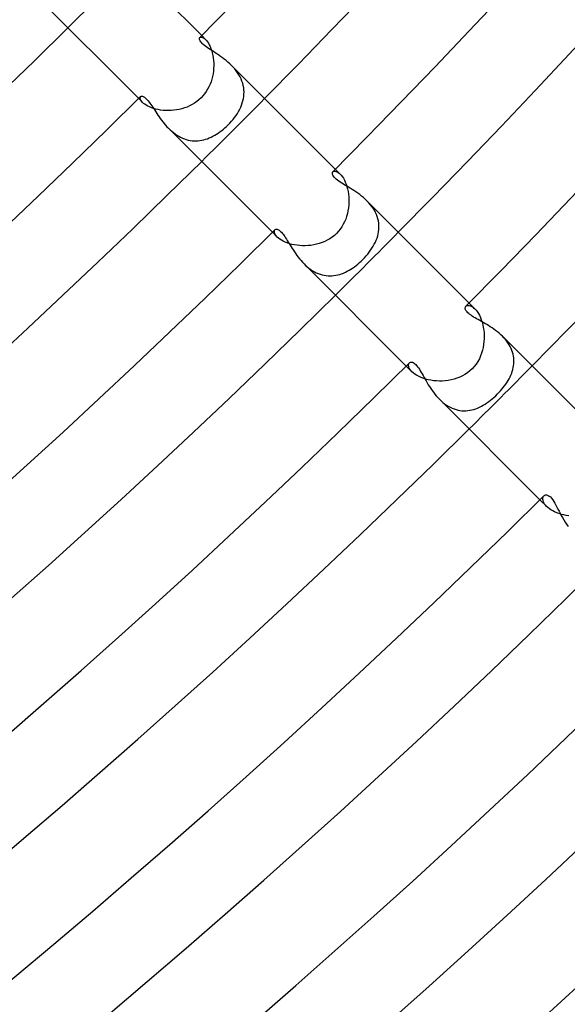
# Model space of a CAD drawing. Header units: millimetres. Extents: x -485 to 485, y -485 to 485.
# Tile 78 of 110: x 241 to 265, y -290 to -245. Entities that reach past the tile are written whole.
import ezdxf

# ---------------------------------------------------------------- set-up
doc = ezdxf.new("R2010")
doc.units = ezdxf.units.MM
doc.layers.add('HIDDEN', color=7, linetype='Continuous')
doc.layers.add('THICK', color=7, linetype='Continuous')

msp = doc.modelspace()

# ---------------------------------------------------------------- linework, layer by layer
at = {"layer": 'HIDDEN'}
for p, q in [((248.813, -246.155), (248.834, -246.141)), ((248.834, -246.141), (248.862, -246.134)), ((248.862, -246.134), (248.896, -246.136)), ((248.896, -246.136), (248.935, -246.147)), ((248.898, -246.069), (249.073, -246.244)), ((248.935, -246.147), (248.978, -246.169)), ((248.978, -246.169), (249.024, -246.201)), ((249.024, -246.201), (249.073, -246.244)), ((249.073, -246.244), (249.116, -246.291)), ((249.116, -246.291), (249.158, -246.347)), ((249.158, -246.347), (249.2, -246.411)), ((249.2, -246.411), (249.241, -246.484)), ((249.241, -246.484), (249.28, -246.565)), ((249.28, -246.565), (249.315, -246.654)), ((249.315, -246.654), (249.347, -246.748)), ((249.347, -246.748), (249.375, -246.85)), ((249.375, -246.85), (249.399, -246.957)), ((249.399, -246.957), (249.417, -247.068)), ((249.417, -247.068), (249.43, -247.183)), ((249.43, -247.183), (249.437, -247.3)), ((249.437, -247.3), (249.439, -247.419)), ((249.407, -247.783), (249.383, -247.904)), ((249.424, -247.662), (249.407, -247.783)), ((249.434, -247.54), (249.424, -247.662)), ((249.439, -247.419), (249.434, -247.54)), ((250.311, -247.485), (250.235, -247.407)), ((250.383, -247.567), (250.311, -247.485)), ((250.451, -247.652), (250.383, -247.567)), ((250.515, -247.74), (250.451, -247.652)), ((250.572, -247.83), (250.515, -247.74)), ((249.273, -248.257), (249.223, -248.37)), ((249.317, -248.141), (249.273, -248.257)), ((249.353, -248.023), (249.317, -248.141)), ((249.383, -247.904), (249.353, -248.023)), ((250.624, -247.923), (250.572, -247.83)), ((250.67, -248.017), (250.624, -247.923)), ((250.71, -248.114), (250.67, -248.017)), ((250.742, -248.212), (250.71, -248.114)), ((250.768, -248.31), (250.742, -248.212)), ((249.031, -248.684), (248.953, -248.78)), ((249.102, -248.584), (249.031, -248.684)), ((249.166, -248.479), (249.102, -248.584)), ((249.223, -248.37), (249.166, -248.479)), ((250.786, -248.409), (250.768, -248.31)), ((250.797, -248.508), (250.786, -248.409)), ((250.789, -248.805), (250.799, -248.706)), ((250.801, -248.607), (250.797, -248.508)), ((250.799, -248.706), (250.801, -248.607)), ((246.069, -248.898), (246.244, -249.073)), ((246.134, -248.862), (246.141, -248.834)), ((246.136, -248.896), (246.134, -248.862)), ((246.147, -248.935), (246.136, -248.896)), ((246.141, -248.834), (246.155, -248.813)), ((246.169, -248.978), (246.147, -248.935)), ((246.201, -249.024), (246.169, -248.978)), ((246.244, -249.073), (246.201, -249.024)), ((246.29, -249.114), (246.244, -249.073)), ((246.344, -249.157), (246.29, -249.114)), ((248.575, -249.107), (248.468, -249.172)), ((248.679, -249.035), (248.575, -249.107)), ((248.777, -248.956), (248.679, -249.035)), ((248.87, -248.87), (248.777, -248.956)), ((248.953, -248.78), (248.87, -248.87)), ((250.69, -249.193), (250.724, -249.098)), ((250.724, -249.098), (250.752, -249.001)), ((250.752, -249.001), (250.774, -248.903)), ((250.774, -248.903), (250.789, -248.805)), ((246.407, -249.198), (246.344, -249.157)), ((246.478, -249.238), (246.407, -249.198)), ((246.556, -249.276), (246.478, -249.238)), ((246.643, -249.312), (246.556, -249.276)), ((246.737, -249.344), (246.643, -249.312)), ((246.836, -249.372), (246.737, -249.344)), ((246.941, -249.396), (246.836, -249.372)), ((247.051, -249.415), (246.941, -249.396)), ((247.164, -249.428), (247.051, -249.415)), ((247.281, -249.437), (247.164, -249.428)), ((247.4, -249.439), (247.281, -249.437)), ((247.521, -249.436), (247.4, -249.439)), ((247.642, -249.426), (247.521, -249.436)), ((247.764, -249.41), (247.642, -249.426)), ((247.885, -249.387), (247.764, -249.41)), ((248.006, -249.358), (247.885, -249.387)), ((248.125, -249.322), (248.006, -249.358)), ((248.242, -249.279), (248.125, -249.322)), ((248.357, -249.229), (248.242, -249.279)), ((248.468, -249.172), (248.357, -249.229)), ((250.442, -249.658), (250.502, -249.567)), ((250.502, -249.567), (250.556, -249.475)), ((250.556, -249.475), (250.606, -249.382)), ((250.606, -249.382), (250.651, -249.288)), ((250.651, -249.288), (250.69, -249.193)), ((250.085, -250.085), (250.164, -250.003)), ((250.164, -250.003), (250.239, -249.92)), ((250.239, -249.92), (250.311, -249.834)), ((250.311, -249.834), (250.379, -249.747)), ((250.379, -249.747), (250.442, -249.658)), ((247.408, -250.236), (247.478, -250.304)), ((247.478, -250.304), (247.551, -250.369)), ((247.551, -250.369), (247.626, -250.431)), ((247.626, -250.431), (247.704, -250.489)), ((249.565, -250.503), (249.644, -250.452)), ((249.644, -250.452), (249.721, -250.398)), ((249.721, -250.398), (249.797, -250.34)), ((249.797, -250.34), (249.872, -250.28)), ((249.872, -250.28), (249.945, -250.217)), ((249.945, -250.217), (250.016, -250.152)), ((250.016, -250.152), (250.085, -250.085)), ((247.704, -250.489), (247.783, -250.543)), ((247.783, -250.543), (247.865, -250.593)), ((247.865, -250.593), (247.949, -250.638)), ((247.949, -250.638), (248.033, -250.677)), ((248.033, -250.677), (248.119, -250.712)), ((248.119, -250.712), (248.205, -250.74)), ((248.205, -250.74), (248.292, -250.763)), ((248.292, -250.763), (248.38, -250.781)), ((248.38, -250.781), (248.468, -250.793)), ((248.468, -250.793), (248.556, -250.8)), ((248.556, -250.8), (248.643, -250.801)), ((248.643, -250.801), (248.73, -250.797)), ((248.73, -250.797), (248.817, -250.788)), ((248.817, -250.788), (248.903, -250.774)), ((248.903, -250.774), (248.988, -250.755)), ((248.988, -250.755), (249.073, -250.731)), ((249.073, -250.731), (249.157, -250.704)), ((249.157, -250.704), (249.241, -250.671)), ((249.241, -250.671), (249.323, -250.635)), ((249.323, -250.635), (249.405, -250.595)), ((249.405, -250.595), (249.485, -250.55)), ((249.485, -250.55), (249.565, -250.503)), ((254.796, -252.193), (254.82, -252.176)), ((254.82, -252.176), (254.85, -252.166)), ((254.85, -252.166), (254.886, -252.164)), ((254.886, -252.164), (254.927, -252.17)), ((254.908, -252.08), (255.124, -252.295)), ((254.927, -252.17), (254.972, -252.186)), ((254.972, -252.186), (255.02, -252.212)), ((255.02, -252.212), (255.071, -252.248)), ((255.071, -252.248), (255.123, -252.295)), ((255.123, -252.295), (255.172, -252.348)), ((255.172, -252.348), (255.22, -252.41)), ((255.22, -252.41), (255.266, -252.481)), ((255.266, -252.481), (255.311, -252.561)), ((255.311, -252.561), (255.353, -252.651)), ((255.353, -252.651), (255.391, -252.747)), ((255.391, -252.747), (255.425, -252.85)), ((255.425, -252.85), (255.454, -252.959)), ((255.454, -252.959), (255.478, -253.073)), ((255.478, -253.073), (255.496, -253.192)), ((255.496, -253.192), (255.509, -253.314)), ((255.515, -253.564), (255.508, -253.69)), ((255.509, -253.314), (255.515, -253.438)), ((255.515, -253.438), (255.515, -253.564)), ((256.402, -253.577), (256.326, -253.497)), ((255.474, -253.944), (255.447, -254.069)), ((255.495, -253.817), (255.474, -253.944)), ((255.508, -253.69), (255.495, -253.817)), ((256.473, -253.658), (256.402, -253.577)), ((256.54, -253.743), (256.473, -253.658)), ((256.602, -253.831), (256.54, -253.743)), ((256.659, -253.922), (256.602, -253.831)), ((256.709, -254.014), (256.659, -253.922)), ((256.753, -254.108), (256.709, -254.014)), ((255.321, -254.433), (255.264, -254.548)), ((255.37, -254.314), (255.321, -254.433)), ((255.412, -254.193), (255.37, -254.314)), ((255.447, -254.069), (255.412, -254.193)), ((256.789, -254.203), (256.753, -254.108)), ((256.819, -254.299), (256.789, -254.203)), ((256.842, -254.397), (256.819, -254.299)), ((256.857, -254.494), (256.842, -254.397)), ((252.164, -254.886), (252.166, -254.85)), ((252.17, -254.927), (252.164, -254.886)), ((252.166, -254.85), (252.176, -254.82)), ((252.176, -254.82), (252.193, -254.796)), ((255.046, -254.865), (254.959, -254.959)), ((255.126, -254.765), (255.046, -254.865)), ((255.199, -254.659), (255.126, -254.765)), ((255.264, -254.548), (255.199, -254.659)), ((256.833, -254.979), (256.851, -254.883)), ((256.851, -254.883), (256.862, -254.786)), ((256.866, -254.592), (256.857, -254.494)), ((256.862, -254.786), (256.867, -254.689)), ((256.867, -254.689), (256.866, -254.592)), ((252.08, -254.908), (252.295, -255.124)), ((252.186, -254.972), (252.17, -254.927)), ((252.212, -255.02), (252.186, -254.972)), ((252.248, -255.071), (252.212, -255.02)), ((252.295, -255.123), (252.248, -255.071)), ((252.347, -255.171), (252.295, -255.123)), ((252.409, -255.219), (252.347, -255.171)), ((252.48, -255.265), (252.409, -255.219)), ((252.559, -255.309), (252.48, -255.265)), ((252.647, -255.351), (252.559, -255.309)), ((254.428, -255.323), (254.308, -255.373)), ((254.544, -255.266), (254.428, -255.323)), ((254.655, -255.201), (254.544, -255.266)), ((254.762, -255.128), (254.655, -255.201)), ((254.864, -255.047), (254.762, -255.128)), ((254.959, -254.959), (254.864, -255.047)), ((256.704, -255.355), (256.744, -255.262)), ((256.744, -255.262), (256.78, -255.169)), ((256.78, -255.169), (256.809, -255.074)), ((256.809, -255.074), (256.833, -254.979)), ((252.743, -255.389), (252.647, -255.351)), ((252.845, -255.423), (252.743, -255.389)), ((252.954, -255.453), (252.845, -255.423)), ((253.067, -255.477), (252.954, -255.453)), ((253.185, -255.495), (253.067, -255.477)), ((253.306, -255.508), (253.185, -255.495)), ((253.431, -255.515), (253.306, -255.508)), ((253.556, -255.515), (253.431, -255.515)), ((253.683, -255.509), (253.556, -255.515)), ((253.81, -255.496), (253.683, -255.509)), ((253.936, -255.476), (253.81, -255.496)), ((254.062, -255.449), (253.936, -255.476)), ((254.186, -255.414), (254.062, -255.449)), ((254.308, -255.373), (254.186, -255.414)), ((256.429, -255.804), (256.492, -255.716)), ((256.492, -255.716), (256.552, -255.628)), ((256.552, -255.628), (256.607, -255.538)), ((256.607, -255.538), (256.658, -255.447)), ((256.658, -255.447), (256.704, -255.355)), ((255.991, -256.274), (256.065, -256.207)), ((256.065, -256.207), (256.137, -256.137)), ((256.137, -256.137), (256.215, -256.056)), ((256.215, -256.056), (256.289, -255.974)), ((256.289, -255.974), (256.361, -255.89)), ((256.361, -255.89), (256.429, -255.804)), ((253.497, -256.325), (253.569, -256.395)), ((253.569, -256.395), (253.644, -256.461)), ((253.644, -256.461), (253.721, -256.523)), ((253.721, -256.523), (253.801, -256.582)), ((253.801, -256.582), (253.882, -256.635)), ((253.882, -256.635), (253.965, -256.684)), ((255.355, -256.704), (255.438, -256.663)), ((255.438, -256.663), (255.52, -256.618)), ((255.52, -256.618), (255.601, -256.569)), ((255.601, -256.569), (255.681, -256.517)), ((255.681, -256.517), (255.76, -256.461)), ((255.76, -256.461), (255.838, -256.402)), ((255.838, -256.402), (255.915, -256.34)), ((255.915, -256.34), (255.991, -256.274)), ((253.965, -256.684), (254.05, -256.727)), ((254.05, -256.727), (254.136, -256.764)), ((254.136, -256.764), (254.223, -256.796)), ((254.223, -256.796), (254.311, -256.822)), ((254.311, -256.822), (254.4, -256.842)), ((254.4, -256.842), (254.488, -256.856)), ((254.488, -256.856), (254.577, -256.865)), ((254.577, -256.865), (254.665, -256.868)), ((254.665, -256.868), (254.753, -256.865)), ((254.753, -256.865), (254.841, -256.857)), ((254.841, -256.857), (254.928, -256.843)), ((254.928, -256.843), (255.015, -256.825)), ((255.015, -256.825), (255.101, -256.801)), ((255.101, -256.801), (255.186, -256.773)), ((255.186, -256.773), (255.271, -256.741)), ((255.271, -256.741), (255.355, -256.704)), ((260.776, -258.234), (260.802, -258.215)), ((260.802, -258.215), (260.834, -258.202)), ((260.834, -258.202), (260.872, -258.196)), ((260.872, -258.196), (260.915, -258.198)), ((260.915, -258.198), (260.962, -258.208)), ((260.919, -258.09), (261.177, -258.348)), ((260.962, -258.208), (261.013, -258.228)), ((261.013, -258.228), (261.066, -258.258)), ((261.066, -258.258), (261.121, -258.298)), ((261.121, -258.298), (261.176, -258.348)), ((261.176, -258.348), (261.23, -258.406)), ((261.23, -258.406), (261.283, -258.475)), ((261.283, -258.475), (261.333, -258.553)), ((261.333, -258.553), (261.381, -258.639)), ((261.381, -258.639), (261.426, -258.734)), ((261.426, -258.734), (261.466, -258.837)), ((261.466, -258.837), (261.502, -258.948)), ((261.502, -258.948), (261.533, -259.063)), ((261.533, -259.063), (261.557, -259.183)), ((261.557, -259.183), (261.576, -259.306)), ((261.576, -259.306), (261.589, -259.433)), ((261.593, -259.692), (261.585, -259.823)), ((261.589, -259.433), (261.594, -259.562)), ((261.594, -259.562), (261.593, -259.692)), ((262.481, -259.656), (262.413, -259.584)), ((262.547, -259.73), (262.481, -259.656)), ((262.608, -259.806), (262.547, -259.73)), ((261.518, -260.212), (261.481, -260.339)), ((261.548, -260.083), (261.518, -260.212)), ((261.57, -259.954), (261.548, -260.083)), ((261.585, -259.823), (261.57, -259.954)), ((262.664, -259.884), (262.608, -259.806)), ((262.716, -259.964), (262.664, -259.884)), ((262.763, -260.046), (262.716, -259.964)), ((262.804, -260.13), (262.763, -260.046)), ((262.84, -260.215), (262.804, -260.13)), ((261.378, -260.59), (261.312, -260.712)), ((261.434, -260.465), (261.378, -260.59)), ((261.481, -260.339), (261.434, -260.465)), ((262.87, -260.3), (262.84, -260.215)), ((262.894, -260.386), (262.87, -260.3)), ((262.912, -260.473), (262.894, -260.386)), ((262.924, -260.559), (262.912, -260.473)), ((262.931, -260.646), (262.924, -260.559)), ((262.932, -260.733), (262.931, -260.646)), ((258.09, -260.919), (258.348, -261.177)), ((258.196, -260.872), (258.202, -260.834)), ((258.197, -260.915), (258.196, -260.872)), ((258.208, -260.962), (258.197, -260.915)), ((258.202, -260.834), (258.215, -260.802)), ((258.228, -261.012), (258.208, -260.962)), ((258.215, -260.802), (258.234, -260.776)), ((258.257, -261.066), (258.228, -261.012)), ((258.297, -261.121), (258.257, -261.066)), ((261.051, -261.051), (260.951, -261.142)), ((261.148, -260.945), (261.051, -261.051)), ((261.235, -260.831), (261.148, -260.945)), ((261.312, -260.712), (261.235, -260.831)), ((262.86, -261.16), (262.884, -261.076)), ((262.884, -261.076), (262.904, -260.991)), ((262.904, -260.991), (262.919, -260.905)), ((262.919, -260.905), (262.928, -260.819)), ((262.928, -260.819), (262.932, -260.733)), ((258.348, -261.176), (258.297, -261.121)), ((258.407, -261.23), (258.348, -261.176)), ((258.476, -261.283), (258.407, -261.23)), ((258.555, -261.335), (258.476, -261.283)), ((258.643, -261.383), (258.555, -261.335)), ((258.739, -261.428), (258.643, -261.383)), ((258.844, -261.469), (258.739, -261.428)), ((258.956, -261.505), (258.844, -261.469)), ((259.073, -261.535), (258.956, -261.505)), ((259.195, -261.56), (259.073, -261.535)), ((260.241, -261.51), (260.111, -261.542)), ((260.369, -261.47), (260.241, -261.51)), ((260.495, -261.422), (260.369, -261.47)), ((260.616, -261.365), (260.495, -261.422)), ((260.733, -261.299), (260.616, -261.365)), ((260.845, -261.225), (260.733, -261.299)), ((260.951, -261.142), (260.845, -261.225)), ((262.672, -261.571), (262.718, -261.49)), ((262.718, -261.49), (262.759, -261.409)), ((262.759, -261.409), (262.797, -261.326)), ((262.797, -261.326), (262.831, -261.243)), ((262.831, -261.243), (262.86, -261.16)), ((259.321, -261.578), (259.195, -261.56)), ((259.45, -261.59), (259.321, -261.578)), ((259.581, -261.595), (259.45, -261.59)), ((259.714, -261.593), (259.581, -261.595)), ((259.847, -261.583), (259.714, -261.593)), ((259.979, -261.567), (259.847, -261.583)), ((260.111, -261.542), (259.979, -261.567)), ((262.325, -262.039), (262.39, -261.964)), ((262.39, -261.964), (262.453, -261.887)), ((262.453, -261.887), (262.513, -261.81)), ((262.513, -261.81), (262.569, -261.731)), ((262.569, -261.731), (262.622, -261.652)), ((262.622, -261.652), (262.672, -261.571)), ((259.584, -262.413), (259.659, -262.484)), ((261.88, -262.459), (261.958, -262.395)), ((261.958, -262.395), (262.036, -262.328)), ((262.036, -262.328), (262.112, -262.258)), ((262.112, -262.258), (262.186, -262.186)), ((262.186, -262.186), (262.257, -262.113)), ((262.257, -262.113), (262.325, -262.039)), ((259.659, -262.484), (259.736, -262.552)), ((259.736, -262.552), (259.815, -262.615)), ((259.815, -262.615), (259.897, -262.673)), ((259.897, -262.673), (259.98, -262.725)), ((259.98, -262.725), (260.066, -262.773)), ((260.066, -262.773), (260.153, -262.814)), ((260.153, -262.814), (260.241, -262.849)), ((260.241, -262.849), (260.33, -262.878)), ((261.042, -262.892), (261.129, -262.869)), ((261.129, -262.869), (261.216, -262.841)), ((261.216, -262.841), (261.301, -262.808)), ((261.301, -262.808), (261.386, -262.77)), ((261.386, -262.77), (261.471, -262.728)), ((261.471, -262.728), (261.554, -262.682)), ((261.554, -262.682), (261.637, -262.632)), ((261.637, -262.632), (261.719, -262.578)), ((261.719, -262.578), (261.8, -262.52)), ((261.8, -262.52), (261.88, -262.459)), ((260.33, -262.878), (260.419, -262.901)), ((260.419, -262.901), (260.508, -262.918)), ((260.508, -262.918), (260.598, -262.928)), ((260.598, -262.928), (260.688, -262.932)), ((260.688, -262.932), (260.777, -262.931)), ((260.777, -262.931), (260.866, -262.924)), ((260.866, -262.924), (260.954, -262.911)), ((260.954, -262.911), (261.042, -262.892)), ((264.23, -266.881), (264.234, -266.841)), ((264.234, -266.841), (264.245, -266.806)), ((264.245, -266.806), (264.26, -266.776)), ((264.26, -266.776), (264.281, -266.751)), ((264.101, -266.929), (264.404, -267.232)), ((264.231, -266.924), (264.23, -266.881)), ((264.24, -266.97), (264.231, -266.924)), ((264.256, -267.019), (264.24, -266.97)), ((264.28, -267.07), (264.256, -267.019)), ((264.313, -267.123), (264.28, -267.07)), ((264.354, -267.177), (264.313, -267.123)), ((264.403, -267.232), (264.354, -267.177)), ((264.459, -267.284), (264.403, -267.232)), ((264.524, -267.335), (264.459, -267.284)), ((264.596, -267.384), (264.524, -267.335)), ((264.676, -267.431), (264.596, -267.384)), ((264.763, -267.475), (264.676, -267.431)), ((264.857, -267.516), (264.763, -267.475)), ((264.958, -267.554), (264.857, -267.516)), ((265.064, -267.587), (264.958, -267.554)), ((265.174, -267.615), (265.064, -267.587)), ((265.287, -267.638), (265.174, -267.615)), ((265.404, -267.656), (265.287, -267.638))]:
    msp.add_line(p, q, dxfattribs=at)
for radius, start, end in [(345.5, 314.66832, 315.33169), (354, 314.67629, 315.32373), (362.5, 314.68391, 315.31611), (371, 314.69113, 315.30889)]:
    msp.add_arc((0, 0), radius, start, end, dxfattribs=at)
at = {"layer": 'THICK'}
for p, q in [((244.143, -241.315), (248.898, -246.069)), ((241.315, -244.143), (246.069, -248.898)), ((248.793, -246.217), (248.794, -246.192)), ((248.799, -246.245), (248.793, -246.217)), ((248.794, -246.192), (248.801, -246.172)), ((248.81, -246.276), (248.799, -246.245)), ((248.801, -246.172), (248.813, -246.155)), ((248.828, -246.31), (248.81, -246.276)), ((248.853, -246.346), (248.828, -246.31)), ((248.885, -246.383), (248.853, -246.346)), ((248.924, -246.423), (248.885, -246.383)), ((248.969, -246.465), (248.924, -246.423)), ((249.022, -246.509), (248.969, -246.465)), ((249.08, -246.553), (249.022, -246.509)), ((249.142, -246.598), (249.08, -246.553)), ((249.209, -246.644), (249.142, -246.598)), ((249.279, -246.691), (249.209, -246.644)), ((249.353, -246.739), (249.279, -246.691)), ((249.428, -246.788), (249.353, -246.739)), ((249.505, -246.839), (249.428, -246.788)), ((249.584, -246.891), (249.505, -246.839)), ((249.665, -246.946), (249.584, -246.891)), ((249.747, -247.003), (249.665, -246.946)), ((249.83, -247.063), (249.747, -247.003)), ((249.913, -247.126), (249.83, -247.063)), ((249.996, -247.191), (249.913, -247.126)), ((250.077, -247.26), (249.996, -247.191)), ((250.157, -247.332), (250.077, -247.26)), ((250.235, -247.407), (250.157, -247.332)), ((250.236, -247.408), (254.908, -252.08)), ((246.155, -248.813), (246.168, -248.803)), ((246.168, -248.803), (246.183, -248.796)), ((246.183, -248.796), (246.201, -248.793)), ((246.201, -248.793), (246.221, -248.794)), ((246.221, -248.794), (246.244, -248.798)), ((246.244, -248.798), (246.269, -248.807)), ((246.269, -248.807), (246.297, -248.821)), ((246.297, -248.821), (246.326, -248.839)), ((246.326, -248.839), (246.358, -248.863)), ((246.358, -248.863), (246.391, -248.892)), ((246.391, -248.892), (246.425, -248.926)), ((246.425, -248.926), (246.461, -248.965)), ((246.461, -248.965), (246.497, -249.008)), ((246.497, -249.008), (246.535, -249.056)), ((246.535, -249.056), (246.574, -249.108)), ((246.574, -249.108), (246.613, -249.164)), ((246.613, -249.164), (246.654, -249.225)), ((246.654, -249.225), (246.697, -249.288)), ((246.697, -249.288), (246.74, -249.354)), ((246.74, -249.354), (246.785, -249.423)), ((246.785, -249.423), (246.831, -249.494)), ((246.831, -249.494), (246.879, -249.567)), ((246.879, -249.567), (246.929, -249.641)), ((246.929, -249.641), (246.981, -249.716)), ((246.981, -249.716), (247.035, -249.791)), ((247.035, -249.791), (247.091, -249.867)), ((247.091, -249.867), (247.149, -249.943)), ((247.149, -249.943), (247.21, -250.018)), ((247.21, -250.018), (247.273, -250.092)), ((247.273, -250.092), (247.339, -250.165)), ((247.339, -250.165), (247.408, -250.236)), ((247.408, -250.236), (252.08, -254.908)), ((254.771, -252.255), (254.774, -252.231)), ((254.774, -252.231), (254.783, -252.21)), ((254.783, -252.21), (254.796, -252.193)), ((254.773, -252.283), (254.771, -252.255)), ((254.781, -252.314), (254.773, -252.283)), ((254.796, -252.348), (254.781, -252.314)), ((254.82, -252.386), (254.796, -252.348)), ((254.852, -252.427), (254.82, -252.386)), ((254.894, -252.472), (254.852, -252.427)), ((254.944, -252.517), (254.894, -252.472)), ((255.001, -252.561), (254.944, -252.517)), ((255.062, -252.606), (255.001, -252.561)), ((255.127, -252.651), (255.062, -252.606)), ((255.195, -252.695), (255.127, -252.651)), ((255.266, -252.739), (255.195, -252.695)), ((255.339, -252.784), (255.266, -252.739)), ((255.416, -252.831), (255.339, -252.784)), ((255.495, -252.879), (255.416, -252.831)), ((255.577, -252.929), (255.495, -252.879)), ((255.66, -252.982), (255.577, -252.929)), ((255.744, -253.036), (255.66, -252.982)), ((255.829, -253.093), (255.744, -253.036)), ((255.915, -253.153), (255.829, -253.093)), ((256, -253.216), (255.915, -253.153)), ((256.084, -253.281), (256, -253.216)), ((256.166, -253.35), (256.084, -253.281)), ((256.247, -253.422), (256.166, -253.35)), ((256.326, -253.497), (256.247, -253.422)), ((256.326, -253.498), (260.919, -258.09)), ((252.193, -254.796), (252.208, -254.785)), ((252.208, -254.785), (252.225, -254.776)), ((252.225, -254.776), (252.246, -254.772)), ((252.246, -254.772), (252.269, -254.771)), ((252.269, -254.771), (252.294, -254.775)), ((252.294, -254.775), (252.321, -254.784)), ((252.321, -254.784), (252.351, -254.798)), ((252.351, -254.798), (252.382, -254.817)), ((252.382, -254.817), (252.414, -254.841)), ((252.414, -254.841), (252.447, -254.871)), ((252.447, -254.871), (252.481, -254.905)), ((252.481, -254.905), (252.517, -254.945)), ((252.517, -254.945), (252.553, -254.989)), ((252.553, -254.989), (252.59, -255.039)), ((252.59, -255.039), (252.628, -255.093)), ((252.628, -255.093), (252.666, -255.151)), ((252.666, -255.151), (252.706, -255.213)), ((252.706, -255.213), (252.746, -255.278)), ((252.746, -255.278), (252.788, -255.346)), ((252.788, -255.346), (252.831, -255.416)), ((252.831, -255.416), (252.875, -255.489)), ((252.875, -255.489), (252.921, -255.564)), ((252.921, -255.564), (252.969, -255.64)), ((252.969, -255.64), (253.018, -255.717)), ((253.018, -255.717), (253.07, -255.794)), ((253.07, -255.794), (253.123, -255.873)), ((253.123, -255.873), (253.179, -255.951)), ((253.179, -255.951), (253.238, -256.028)), ((253.238, -256.028), (253.299, -256.105)), ((253.299, -256.105), (253.363, -256.181)), ((253.363, -256.181), (253.429, -256.254)), ((253.429, -256.254), (253.497, -256.325)), ((253.498, -256.326), (258.09, -260.919)), ((260.744, -258.3), (260.75, -258.275)), ((260.744, -258.328), (260.744, -258.3)), ((260.748, -258.357), (260.744, -258.328)), ((260.759, -258.389), (260.748, -258.357)), ((260.75, -258.275), (260.761, -258.253)), ((260.776, -258.422), (260.759, -258.389)), ((260.761, -258.253), (260.776, -258.234)), ((260.798, -258.456), (260.776, -258.422)), ((260.827, -258.491), (260.798, -258.456)), ((260.862, -258.527), (260.827, -258.491)), ((260.903, -258.564), (260.862, -258.527)), ((260.95, -258.601), (260.903, -258.564)), ((261.003, -258.639), (260.95, -258.601)), ((261.06, -258.678), (261.003, -258.639)), ((261.122, -258.717), (261.06, -258.678)), ((261.188, -258.756), (261.122, -258.717)), ((261.256, -258.796), (261.188, -258.756)), ((261.327, -258.836), (261.256, -258.796)), ((261.401, -258.878), (261.327, -258.836)), ((261.475, -258.92), (261.401, -258.878)), ((261.552, -258.964), (261.475, -258.92)), ((261.63, -259.009), (261.552, -258.964)), ((261.71, -259.056), (261.63, -259.009)), ((261.79, -259.105), (261.71, -259.056)), ((261.87, -259.156), (261.79, -259.105)), ((261.951, -259.21), (261.87, -259.156)), ((262.032, -259.266), (261.951, -259.21)), ((262.111, -259.324), (262.032, -259.266)), ((262.19, -259.385), (262.111, -259.324)), ((262.266, -259.449), (262.19, -259.385)), ((262.341, -259.515), (262.266, -259.449)), ((262.413, -259.584), (262.341, -259.515)), ((262.414, -259.585), (266.929, -264.101)), ((258.234, -260.776), (258.255, -260.76)), ((258.255, -260.76), (258.28, -260.749)), ((258.28, -260.749), (258.308, -260.744)), ((258.308, -260.744), (258.338, -260.745)), ((258.338, -260.745), (258.372, -260.753)), ((258.372, -260.753), (258.407, -260.767)), ((258.407, -260.767), (258.443, -260.789)), ((258.443, -260.789), (258.481, -260.818)), ((258.481, -260.818), (258.52, -260.855)), ((258.52, -260.855), (258.56, -260.898)), ((258.56, -260.898), (258.601, -260.949)), ((258.601, -260.949), (258.642, -261.006)), ((258.642, -261.006), (258.683, -261.068)), ((258.683, -261.068), (258.725, -261.135)), ((258.725, -261.135), (258.766, -261.205)), ((258.766, -261.205), (258.808, -261.278)), ((258.808, -261.278), (258.851, -261.353)), ((258.851, -261.353), (258.894, -261.43)), ((258.894, -261.43), (258.939, -261.509)), ((258.939, -261.509), (258.986, -261.591)), ((258.986, -261.591), (259.035, -261.674)), ((259.035, -261.674), (259.085, -261.758)), ((259.085, -261.758), (259.138, -261.843)), ((259.138, -261.843), (259.194, -261.928)), ((259.194, -261.928), (259.252, -262.013)), ((259.252, -262.013), (259.313, -262.097)), ((259.313, -262.097), (259.377, -262.179)), ((259.377, -262.179), (259.443, -262.259)), ((259.443, -262.259), (259.512, -262.337)), ((259.512, -262.337), (259.584, -262.413)), ((259.585, -262.414), (264.101, -266.929)), ((264.281, -266.751), (264.301, -266.734)), ((264.301, -266.734), (264.323, -266.722)), ((264.323, -266.722), (264.348, -266.714)), ((264.348, -266.714), (264.374, -266.71)), ((264.374, -266.71), (264.403, -266.711)), ((264.403, -266.711), (264.437, -266.719)), ((264.437, -266.719), (264.477, -266.735)), ((264.477, -266.735), (264.521, -266.763)), ((264.521, -266.763), (264.571, -266.806)), ((264.571, -266.806), (264.624, -266.864)), ((264.624, -266.864), (264.677, -266.934)), ((264.677, -266.934), (264.727, -267.01)), ((264.727, -267.01), (264.775, -267.091)), ((264.775, -267.091), (264.82, -267.173)), ((264.82, -267.173), (264.866, -267.259)), ((264.866, -267.259), (264.912, -267.348)), ((264.912, -267.348), (264.96, -267.441)), ((264.96, -267.441), (265.01, -267.537)), ((265.01, -267.537), (265.062, -267.635)), ((265.062, -267.635), (265.117, -267.734)), ((265.117, -267.734), (265.174, -267.834)), ((265.174, -267.834), (265.234, -267.935)), ((265.234, -267.935), (265.298, -268.034)), ((265.298, -268.034), (265.365, -268.132))]:
    msp.add_line(p, q, dxfattribs=at)
for radius, start, end in [(350, 315.30763, 359.69238), (354, 315.32373, 359.67628), (358.5, 315.29428, 359.70573), (362.5, 315.31611, 359.6839), (367, 315.28053, 359.71948), (371, 315.30889, 359.69112), (345.5, 270.33165, 314.66832), (350, 270.30764, 314.69233), (354, 270.32368, 314.67629), (358.5, 270.29423, 314.70574), (362.5, 270.31612, 314.68391), (367, 270.28054, 314.71943), (371, 270.3089, 314.69113), (375.5, 270.26644, 314.73353), (379.5, 270.30197, 314.69806), (384, 270.25195, 314.74802), (388, 270.29532, 314.70465), (392.5, 270.23694, 314.76303), (396.5, 270.28902, 314.71101), (401, 270.2213, 314.77868), (405, 270.28295, 314.71708)]:
    msp.add_arc((0, 0), radius, start, end, dxfattribs=at)

doc.saveas('drawing.dxf')
